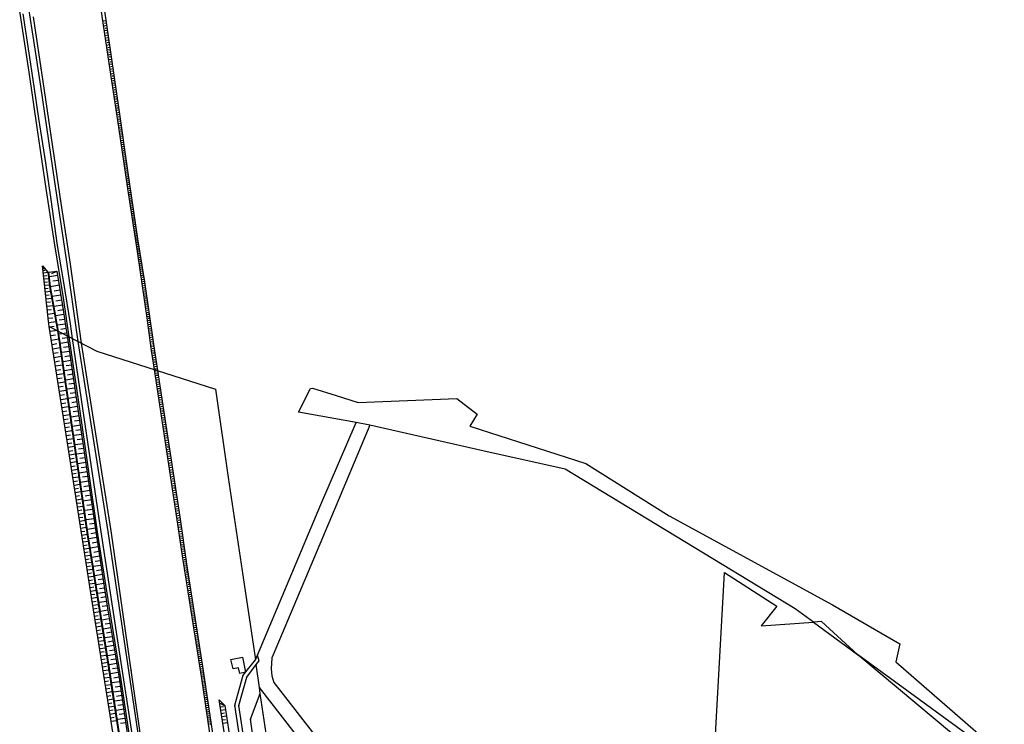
# Model space of a CAD drawing. Extents: x 3408772 to 3410442, y 5787844 to 5790056.
# Tile 79 of 80: x 3409485 to 3410003, y 5789316 to 5789686. Entities that reach past the tile are written whole.
import ezdxf

# ---------------------------------------------------------------- set-up
doc = ezdxf.new("R2010")
doc.units = 0
doc.header["$MEASUREMENT"] = 0
doc.linetypes.add('LINIENART0', pattern=[0])
doc.layers.add('NULLEBENE', color=7, linetype='Continuous')
doc.layers.add('TOP-HOEHENI', color=7, linetype='Continuous')

# ---------------------------------------------------------------- blocks, each defined once
blk = doc.blocks.new('GELAEN-109')
at = {"layer": 'NULLEBENE', "color": 1, "linetype": 'LINIENART0'}
for p, q in [((-0.188, 0.188), (0.188, -0.188)), ((-0.188, -0.188), (0.188, 0.188))]:
    blk.add_line(p, q, dxfattribs=at)

msp = doc.modelspace()

# ---------------------------------------------------------------- linework, layer by layer
at = {"layer": 'TOP-HOEHENI', "color": 95, "linetype": 'LINIENART0'}
for p, q in [((3409522.442, 5789734.483), (3409530.208, 5789684.613)), ((3409491.981, 5789675.151), (3409486.788, 5789708.912)), ((3409531.659, 5789663.225), (3409526.843, 5789696.098)), ((3409489.528, 5789658.462), (3409484.629, 5789690.57)), ((3409486.296, 5789689.204), (3409489.809, 5789666.153)), ((3409491.766, 5789687.624), (3409496.723, 5789653.488)), ((3409530.087, 5789685.5), (3409528.451, 5789685.245)), ((3409530.283, 5789684.223), (3409529.185, 5789684.064)), ((3409530.208, 5789684.613), (3409536.841, 5789638.777)), ((3409530.468, 5789682.943), (3409528.823, 5789682.705)), ((3409530.838, 5789680.389), (3409529.197, 5789680.152)), ((3409530.653, 5789681.665), (3409529.558, 5789681.507)), ((3409531.022, 5789679.114), (3409529.93, 5789678.956)), ((3409495.693, 5789651.159), (3409491.981, 5789675.151)), ((3409531.207, 5789677.84), (3409529.571, 5789677.603)), ((3409531.575, 5789675.297), (3409529.943, 5789675.06)), ((3409531.391, 5789676.568), (3409530.302, 5789676.41)), ((3409531.758, 5789674.027), (3409530.672, 5789673.87)), ((3409531.942, 5789672.759), (3409530.315, 5789672.523)), ((3409532.308, 5789670.226), (3409530.686, 5789669.991)), ((3409532.125, 5789671.492), (3409531.042, 5789671.335)), ((3409532.491, 5789668.962), (3409531.411, 5789668.806)), ((3409489.809, 5789666.153), (3409492.275, 5789649.727)), ((3409532.674, 5789667.699), (3409531.056, 5789667.465)), ((3409533.039, 5789665.178), (3409531.425, 5789664.944)), ((3409536.743, 5789629.48), (3409531.659, 5789663.225)), ((3409532.857, 5789666.438), (3409531.779, 5789666.282)), ((3409533.221, 5789663.919), (3409532.147, 5789663.763)), ((3409493.94, 5789628.217), (3409489.528, 5789658.462)), ((3409533.403, 5789662.662), (3409531.797, 5789662.429)), ((3409533.765, 5789660.161), (3409532.173, 5789659.931)), ((3409533.584, 5789661.409), (3409532.518, 5789661.255)), ((3409534.124, 5789657.678), (3409532.547, 5789657.45)), ((3409533.945, 5789658.917), (3409532.889, 5789658.764)), ((3409496.723, 5789653.488), (3409506.223, 5789589.65)), ((3409534.481, 5789655.213), (3409532.918, 5789654.986)), ((3409534.303, 5789656.443), (3409533.256, 5789656.292)), ((3409534.835, 5789652.765), (3409533.287, 5789652.541)), ((3409534.658, 5789653.987), (3409533.621, 5789653.837)), ((3409492.275, 5789649.727), (3409494.494, 5789634.116)), ((3409503.123, 5789600.785), (3409495.693, 5789651.159)), ((3409535.187, 5789650.335), (3409533.652, 5789650.113)), ((3409535.011, 5789651.548), (3409533.984, 5789651.399)), ((3409535.536, 5789647.922), (3409534.016, 5789647.702)), ((3409535.362, 5789649.126), (3409534.344, 5789648.979)), ((3409535.883, 5789645.526), (3409534.376, 5789645.308)), ((3409535.71, 5789646.722), (3409534.701, 5789646.576)), ((3409536.227, 5789643.148), (3409534.734, 5789642.932)), ((3409536.055, 5789644.335), (3409535.055, 5789644.19)), ((3409536.569, 5789640.786), (3409535.09, 5789640.572)), ((3409536.398, 5789641.965), (3409535.408, 5789641.821)), ((3409536.907, 5789638.441), (3409535.442, 5789638.232)), ((3409536.739, 5789639.612), (3409535.757, 5789639.47)), ((3409537.074, 5789637.276), (3409536.103, 5789637.137)), ((3409536.841, 5789638.777), (3409541.418, 5789606.691)), ((3409494.494, 5789634.116), (3409498.167, 5789610.815)), ((3409537.239, 5789636.116), (3409535.792, 5789635.91)), ((3409537.568, 5789633.813), (3409536.139, 5789633.61)), ((3409537.404, 5789634.962), (3409536.445, 5789634.825)), ((3409537.731, 5789632.67), (3409536.784, 5789632.535)), ((3409498.634, 5789597.299), (3409493.94, 5789628.217)), ((3409537.893, 5789631.533), (3409536.482, 5789631.331)), ((3409541.546, 5789597.205), (3409536.743, 5789629.48)), ((3409538.215, 5789629.274), (3409536.821, 5789629.075)), ((3409538.054, 5789630.401), (3409537.12, 5789630.267)), ((3409538.535, 5789627.034), (3409537.154, 5789626.837)), ((3409538.375, 5789628.152), (3409537.451, 5789628.02)), ((3409538.852, 5789624.81), (3409537.485, 5789624.615)), ((3409538.694, 5789625.92), (3409537.778, 5789625.789)), ((3409539.167, 5789622.603), (3409537.813, 5789622.409)), ((3409539.01, 5789623.704), (3409538.103, 5789623.575)), ((3409539.323, 5789621.505), (3409538.425, 5789621.377)), ((3409539.479, 5789620.412), (3409538.139, 5789620.22)), ((3409539.79, 5789618.237), (3409538.462, 5789618.048)), ((3409539.635, 5789619.322), (3409538.746, 5789619.195)), ((3409539.944, 5789617.156), (3409539.063, 5789617.03)), ((3409540.097, 5789616.079), (3409538.783, 5789615.891)), ((3409540.403, 5789613.936), (3409539.102, 5789613.75)), ((3409540.251, 5789615.005), (3409539.379, 5789614.881)), ((3409540.706, 5789611.809), (3409539.418, 5789611.625)), ((3409540.555, 5789612.871), (3409539.692, 5789612.747)), ((3409498.167, 5789610.815), (3409501.062, 5789591.48)), ((3409541.008, 5789609.698), (3409539.732, 5789609.516)), ((3409540.857, 5789610.752), (3409540.003, 5789610.63)), ((3409541.306, 5789607.603), (3409540.044, 5789607.423)), ((3409541.157, 5789608.649), (3409540.311, 5789608.528)), ((3409541.455, 5789606.561), (3409540.618, 5789606.439)), ((3409541.418, 5789606.691), (3409546.683, 5789570.736)), ((3409509.259, 5789559.964), (3409503.123, 5789600.785)), ((3409541.607, 5789605.522), (3409540.354, 5789605.339)), ((3409541.911, 5789603.45), (3409540.662, 5789603.267)), ((3409541.759, 5789604.485), (3409540.925, 5789604.363)), ((3409542.214, 5789601.383), (3409540.97, 5789601.2)), ((3409542.062, 5789602.415), (3409541.231, 5789602.294)), ((3409502.886, 5789568.633), (3409498.634, 5789597.299)), ((3409542.515, 5789599.322), (3409541.276, 5789599.14)), ((3409542.365, 5789600.351), (3409541.537, 5789600.23)), ((3409546.555, 5789564.151), (3409541.546, 5789597.205)), ((3409542.816, 5789597.266), (3409541.582, 5789597.086)), ((3409542.666, 5789598.293), (3409541.841, 5789598.173)), ((3409542.966, 5789596.242), (3409542.147, 5789596.122)), ((3409501.062, 5789591.48), (3409504.37, 5789567.242)), ((3409543.116, 5789595.221), (3409541.892, 5789595.041)), ((3409543.414, 5789593.187), (3409542.2, 5789593.01)), ((3409543.265, 5789594.202), (3409542.452, 5789594.083)), ((3409543.71, 5789591.167), (3409542.506, 5789590.99)), ((3409543.562, 5789592.175), (3409542.756, 5789592.057)), ((3409506.223, 5789589.65), (3409511.184, 5789557.584)), ((3409544.004, 5789589.158), (3409542.81, 5789588.983)), ((3409543.857, 5789590.161), (3409543.058, 5789590.044)), ((3409544.296, 5789587.162), (3409543.112, 5789586.989)), ((3409544.15, 5789588.159), (3409543.357, 5789588.043)), ((3409544.586, 5789585.178), (3409543.412, 5789585.006)), ((3409544.441, 5789586.169), (3409543.655, 5789586.054)), ((3409544.875, 5789583.207), (3409543.711, 5789583.036)), ((3409544.731, 5789584.191), (3409543.952, 5789584.077)), ((3409545.162, 5789581.247), (3409544.008, 5789581.078)), ((3409545.019, 5789582.225), (3409544.246, 5789582.112)), ((3409545.305, 5789580.272), (3409544.539, 5789580.159)), ((3409545.447, 5789579.299), (3409544.303, 5789579.132)), ((3409545.731, 5789577.364), (3409544.596, 5789577.197)), ((3409545.589, 5789578.33), (3409544.829, 5789578.219)), ((3409546.012, 5789575.44), (3409544.887, 5789575.275)), ((3409545.872, 5789576.4), (3409545.118, 5789576.29)), ((3409546.292, 5789573.528), (3409545.177, 5789573.364)), ((3409546.153, 5789574.482), (3409545.406, 5789574.373)), ((3409546.571, 5789571.628), (3409545.464, 5789571.466)), ((3409546.432, 5789572.576), (3409545.691, 5789572.468)), ((3409546.861, 5789569.737), (3409545.753, 5789569.559)), ((3409546.709, 5789570.682), (3409545.975, 5789570.574)), ((3409546.683, 5789570.736), (3409550.289, 5789548.289)), ((3409507.66, 5789539.793), (3409502.886, 5789568.633)), ((3409504.37, 5789567.242), (3409507.524, 5789548.925)), ((3409547.167, 5789567.832), (3409546.042, 5789567.652)), ((3409547.013, 5789568.787), (3409546.269, 5789568.668)), ((3409547.476, 5789565.906), (3409546.335, 5789565.723)), ((3409547.321, 5789566.872), (3409546.566, 5789566.751)), ((3409547.632, 5789564.936), (3409546.865, 5789564.813)), ((3409515.43, 5789516.823), (3409509.259, 5789559.964)), ((3409551.736, 5789529.205), (3409546.555, 5789564.151)), ((3409547.789, 5789563.96), (3409546.629, 5789563.773)), ((3409548.106, 5789561.986), (3409546.922, 5789561.796)), ((3409547.947, 5789562.976), (3409547.166, 5789562.851)), ((3409548.428, 5789559.983), (3409547.22, 5789559.789)), ((3409548.266, 5789560.988), (3409547.469, 5789560.86)), ((3409499.74, 5789527.61), (3409496.713, 5789556.713)), ((3409496.713, 5789556.713), (3409499.443, 5789553.299)), ((3409496.815, 5789555.937), (3409497.114, 5789555.967)), ((3409496.888, 5789555.24), (3409497.782, 5789555.333)), ((3409496.984, 5789554.312), (3409497.978, 5789554.415)), ((3409511.184, 5789557.584), (3409517.007, 5789516.01)), ((3409548.754, 5789557.95), (3409547.522, 5789557.752)), ((3409548.59, 5789558.97), (3409547.777, 5789558.84)), ((3409549.086, 5789555.886), (3409547.828, 5789555.684)), ((3409548.919, 5789556.922), (3409548.089, 5789556.789)), ((3409549.253, 5789554.843), (3409548.407, 5789554.707)), ((3409497.118, 5789553.029), (3409499.432, 5789553.27)), ((3409497.29, 5789551.377), (3409498.863, 5789551.54)), ((3409497.462, 5789549.72), (3409499.832, 5789549.966)), ((3409499.443, 5789553.299), (3409500.281, 5789545.714)), ((3409499.94, 5789553.354), (3409504.209, 5789553.798)), ((3409500.777, 5789545.781), (3409499.94, 5789553.354)), ((3409504.593, 5789551.544), (3409500.24, 5789550.835)), ((3409503.911, 5789553.684), (3409501.393, 5789552.419)), ((3409505.008, 5789548.993), (3409502.019, 5789548.506)), ((3409504.209, 5789553.798), (3409507.501, 5789533.57)), ((3409507.524, 5789548.925), (3409511.224, 5789526.095)), ((3409549.422, 5789553.792), (3409548.14, 5789553.586)), ((3409549.764, 5789551.666), (3409548.455, 5789551.455)), ((3409549.592, 5789552.733), (3409548.729, 5789552.594)), ((3409550.11, 5789549.508), (3409548.776, 5789549.293)), ((3409549.936, 5789550.591), (3409549.055, 5789550.449)), ((3409497.635, 5789548.058), (3409499.222, 5789548.223)), ((3409497.808, 5789546.391), (3409500.2, 5789546.64)), ((3409497.982, 5789544.72), (3409499.615, 5789544.89)), ((3409500.281, 5789545.714), (3409504.545, 5789522.433)), ((3409505.091, 5789522.152), (3409500.777, 5789545.781)), ((3409505.433, 5789546.384), (3409500.819, 5789545.633)), ((3409505.86, 5789543.759), (3409502.818, 5789543.264)), ((3409550.448, 5789547.319), (3409549.098, 5789547.123)), ((3409550.286, 5789548.417), (3409549.387, 5789548.272)), ((3409550.766, 5789545.128), (3409549.422, 5789544.933)), ((3409550.607, 5789546.222), (3409549.709, 5789546.092)), ((3409550.924, 5789544.036), (3409550.031, 5789543.907)), ((3409550.289, 5789548.289), (3409555.058, 5789515.386)), ((3409498.162, 5789542.991), (3409500.746, 5789543.259)), ((3409498.348, 5789541.202), (3409500.163, 5789541.39)), ((3409498.541, 5789539.351), (3409501.407, 5789539.649)), ((3409506.283, 5789541.156), (3409501.771, 5789540.421)), ((3409506.704, 5789538.574), (3409503.728, 5789538.09)), ((3409510.594, 5789519.315), (3409507.66, 5789539.793)), ((3409551.082, 5789542.946), (3409549.746, 5789542.753)), ((3409551.397, 5789540.773), (3409550.068, 5789540.58)), ((3409551.239, 5789541.859), (3409550.351, 5789541.73)), ((3409551.71, 5789538.609), (3409550.388, 5789538.417)), ((3409551.554, 5789539.69), (3409550.67, 5789539.562)), ((3409498.74, 5789537.436), (3409500.75, 5789537.645)), ((3409498.946, 5789535.455), (3409502.115, 5789535.785)), ((3409499.159, 5789533.406), (3409501.378, 5789533.636)), ((3409507.12, 5789536.015), (3409502.707, 5789535.296)), ((3409507.533, 5789533.476), (3409504.619, 5789533.028)), ((3409507.501, 5789533.57), (3409508.957, 5789524.098)), ((3409552.023, 5789536.453), (3409550.708, 5789536.262)), ((3409551.867, 5789537.53), (3409550.988, 5789537.402)), ((3409552.334, 5789534.306), (3409551.026, 5789534.116)), ((3409552.179, 5789535.378), (3409551.304, 5789535.252)), ((3409499.379, 5789531.285), (3409502.872, 5789531.649)), ((3409499.608, 5789529.092), (3409502.05, 5789529.346)), ((3409507.92, 5789530.96), (3409503.619, 5789530.299)), ((3409508.302, 5789528.475), (3409505.481, 5789528.042)), ((3409552.644, 5789532.167), (3409551.343, 5789531.978)), ((3409552.489, 5789533.235), (3409551.62, 5789533.109)), ((3409552.953, 5789530.037), (3409551.659, 5789529.849)), ((3409553.973, 5789512.17), (3409551.736, 5789529.205)), ((3409552.799, 5789531.101), (3409551.934, 5789530.976)), ((3409553.107, 5789528.975), (3409552.243, 5789528.85)), ((3409500.2, 5789524.661), (3409499.74, 5789527.61)), ((3409499.88, 5789526.827), (3409503.648, 5789527.415)), ((3409509.61, 5789464.56), (3409500.2, 5789524.661)), ((3409500.2, 5789524.661), (3409525.27, 5789511.82)), ((3409500.236, 5789524.545), (3409502.788, 5789524.945)), ((3409508.679, 5789526.02), (3409504.517, 5789525.38)), ((3409509.046, 5789523.594), (3409506.313, 5789523.215)), ((3409508.957, 5789524.098), (3409509.546, 5789519.856)), ((3409511.224, 5789526.095), (3409512.264, 5789518.454)), ((3409553.262, 5789527.906), (3409551.951, 5789527.716)), ((3409553.575, 5789525.743), (3409552.236, 5789525.549)), ((3409553.894, 5789523.543), (3409552.525, 5789523.345)), ((3409553.418, 5789526.829), (3409552.534, 5789526.701)), ((3409553.734, 5789524.647), (3409552.831, 5789524.517)), ((3409500.597, 5789522.237), (3409504.485, 5789522.846)), ((3409500.96, 5789519.917), (3409503.547, 5789520.322)), ((3409501.322, 5789517.608), (3409505.178, 5789518.211)), ((3409504.545, 5789522.433), (3409520.161, 5789415.109)), ((3409520.655, 5789415.185), (3409505.091, 5789522.152)), ((3409509.378, 5789521.2), (3409505.33, 5789520.637)), ((3409509.72, 5789518.813), (3409507.028, 5789518.412)), ((3409509.546, 5789519.856), (3409515.302, 5789481.241)), ((3409516.263, 5789481.384), (3409510.594, 5789519.315)), ((3409512.264, 5789518.454), (3409518.408, 5789476.829)), ((3409554.218, 5789521.307), (3409552.819, 5789521.104)), ((3409554.548, 5789519.034), (3409553.118, 5789518.827)), ((3409554.055, 5789522.43), (3409553.133, 5789522.296)), ((3409554.382, 5789520.175), (3409553.44, 5789520.038)), ((3409554.714, 5789517.883), (3409553.751, 5789517.743)), ((3409501.682, 5789515.309), (3409504.236, 5789515.709)), ((3409502.04, 5789513.022), (3409505.846, 5789513.618)), ((3409510.075, 5789516.426), (3409506.03, 5789515.823)), ((3409510.432, 5789514.035), (3409507.729, 5789513.632)), ((3409531.162, 5789416.959), (3409515.43, 5789516.823)), ((3409517.007, 5789516.01), (3409532.548, 5789417.362)), ((3409554.883, 5789516.723), (3409553.422, 5789516.511)), ((3409555.223, 5789514.374), (3409553.731, 5789514.158)), ((3409555.052, 5789515.553), (3409554.068, 5789515.41)), ((3409555.395, 5789513.185), (3409554.39, 5789513.039)), ((3409555.058, 5789515.386), (3409557.059, 5789501.543)), ((3409502.396, 5789510.745), (3409504.917, 5789511.14)), ((3409502.751, 5789508.479), (3409506.508, 5789509.067)), ((3409510.789, 5789511.641), (3409506.727, 5789511.035)), ((3409511.146, 5789509.243), (3409508.433, 5789508.838)), ((3409525.27, 5789511.82), (3409587.579, 5789491.856)), ((3409555.492, 5789502.044), (3409553.973, 5789512.17)), ((3409555.568, 5789511.986), (3409554.051, 5789511.767)), ((3409555.914, 5789509.595), (3409554.41, 5789509.377)), ((3409555.741, 5789510.789), (3409554.734, 5789510.643)), ((3409556.086, 5789508.405), (3409555.087, 5789508.261)), ((3409503.104, 5789506.224), (3409505.593, 5789506.613)), ((3409503.456, 5789503.979), (3409507.164, 5789504.56)), ((3409511.504, 5789506.841), (3409507.426, 5789506.233)), ((3409511.863, 5789504.436), (3409509.138, 5789504.03)), ((3409556.257, 5789507.219), (3409554.766, 5789507.003)), ((3409556.598, 5789504.859), (3409555.12, 5789504.645)), ((3409556.428, 5789506.037), (3409555.438, 5789505.894)), ((3409556.937, 5789502.514), (3409555.471, 5789502.302)), ((3409556.768, 5789503.684), (3409555.787, 5789503.543)), ((3409503.805, 5789501.745), (3409506.262, 5789502.13)), ((3409504.154, 5789499.522), (3409507.814, 5789500.095)), ((3409504.5, 5789497.309), (3409506.924, 5789497.688)), ((3409512.222, 5789502.027), (3409508.126, 5789501.416)), ((3409512.942, 5789497.198), (3409508.829, 5789496.585)), ((3409512.581, 5789499.614), (3409509.846, 5789499.206)), ((3409567.29, 5789424.354), (3409555.492, 5789502.044)), ((3409557.285, 5789500.184), (3409555.826, 5789499.961)), ((3409557.107, 5789501.348), (3409556.135, 5789501.199)), ((3409557.641, 5789497.856), (3409556.18, 5789497.632)), ((3409557.463, 5789499.02), (3409556.49, 5789498.872)), ((3409557.059, 5789501.543), (3409568.833, 5789424.583)), ((3409504.845, 5789495.106), (3409508.457, 5789495.672)), ((3409505.188, 5789492.914), (3409507.581, 5789493.289)), ((3409513.664, 5789492.354), (3409509.535, 5789491.738)), ((3409513.302, 5789494.778), (3409510.555, 5789494.368)), ((3409557.998, 5789495.523), (3409556.534, 5789495.3)), ((3409557.819, 5789496.69), (3409556.844, 5789496.541)), ((3409558.355, 5789493.188), (3409556.889, 5789492.964)), ((3409558.176, 5789494.356), (3409557.2, 5789494.207)), ((3409558.534, 5789492.019), (3409557.555, 5789491.87)), ((3409631.369, 5789479.733), (3409637.587, 5789492.14)), ((3409637.587, 5789492.14), (3409638.682, 5789492.293)), ((3409638.682, 5789492.293), (3409651.09, 5789488.436)), ((3409505.53, 5789490.732), (3409509.095, 5789491.29)), ((3409505.87, 5789488.561), (3409508.231, 5789488.93)), ((3409506.208, 5789486.4), (3409509.726, 5789486.95)), ((3409514.388, 5789487.495), (3409510.242, 5789486.877)), ((3409514.025, 5789489.926), (3409511.267, 5789489.515)), ((3409558.713, 5789490.85), (3409557.244, 5789490.625)), ((3409559.071, 5789488.508), (3409557.6, 5789488.283)), ((3409558.892, 5789489.679), (3409557.912, 5789489.529)), ((3409559.25, 5789487.336), (3409558.268, 5789487.186)), ((3409587.579, 5789491.856), (3409594.3, 5789445.24)), ((3409651.09, 5789488.436), (3409662.666, 5789484.836)), ((3409662.666, 5789484.836), (3409714.559, 5789486.788)), ((3409714.559, 5789486.788), (3409725.377, 5789478.681)), ((3409506.545, 5789484.249), (3409508.875, 5789484.613)), ((3409506.88, 5789482.108), (3409510.352, 5789482.651)), ((3409515.114, 5789482.622), (3409510.951, 5789482.001)), ((3409514.751, 5789485.06), (3409511.981, 5789484.648)), ((3409559.43, 5789486.163), (3409557.956, 5789485.938)), ((3409559.789, 5789483.815), (3409558.312, 5789483.59)), ((3409559.609, 5789484.99), (3409558.626, 5789484.839)), ((3409559.969, 5789482.64), (3409558.983, 5789482.49)), ((3409507.214, 5789479.977), (3409509.513, 5789480.337)), ((3409507.546, 5789477.856), (3409510.971, 5789478.393)), ((3409515.835, 5789477.735), (3409511.661, 5789477.122)), ((3409515.476, 5789480.179), (3409512.696, 5789479.771)), ((3409515.302, 5789481.241), (3409524.909, 5789415.781)), ((3409525.698, 5789415.559), (3409516.263, 5789481.384)), ((3409518.408, 5789476.829), (3409527.328, 5789416.701)), ((3409560.149, 5789481.464), (3409558.669, 5789481.238)), ((3409560.509, 5789479.11), (3409559.027, 5789478.883)), ((3409560.329, 5789480.288), (3409559.342, 5789480.137)), ((3409560.869, 5789476.752), (3409559.385, 5789476.525)), ((3409560.689, 5789477.932), (3409559.7, 5789477.78)), ((3409661.578, 5789474.209), (3409631.369, 5789479.733)), ((3409725.377, 5789478.681), (3409721.386, 5789472.352)), ((3409507.876, 5789475.746), (3409510.145, 5789476.101)), ((3409508.205, 5789473.645), (3409511.585, 5789474.174)), ((3409508.532, 5789471.554), (3409510.771, 5789471.905)), ((3409516.553, 5789472.841), (3409512.373, 5789472.228)), ((3409516.194, 5789475.289), (3409513.409, 5789474.88)), ((3409561.231, 5789474.392), (3409559.744, 5789474.164)), ((3409561.05, 5789475.572), (3409560.06, 5789475.421)), ((3409561.592, 5789472.028), (3409560.103, 5789471.8)), ((3409561.411, 5789473.21), (3409560.419, 5789473.058)), ((3409643.05, 5789431.053), (3409661.578, 5789474.209)), ((3409668.82, 5789472.809), (3409649.987, 5789428.129)), ((3409668.82, 5789472.809), (3409661.578, 5789474.209)), ((3409728.31, 5789459.393), (3409668.82, 5789472.809)), ((3409721.386, 5789472.352), (3409782.555, 5789452.705)), ((3409508.858, 5789469.473), (3409512.193, 5789469.995)), ((3409509.182, 5789467.402), (3409511.391, 5789467.748)), ((3409517.272, 5789467.943), (3409513.086, 5789467.329)), ((3409516.912, 5789470.393), (3409514.124, 5789469.984)), ((3409561.954, 5789469.661), (3409560.462, 5789469.432)), ((3409561.773, 5789470.845), (3409560.779, 5789470.692)), ((3409562.317, 5789467.29), (3409560.822, 5789467.062)), ((3409562.136, 5789468.476), (3409561.14, 5789468.323)), ((3409562.499, 5789466.104), (3409561.501, 5789465.951)), ((3409509.505, 5789465.341), (3409512.795, 5789465.856)), ((3409522.47, 5789382.45), (3409509.61, 5789464.56)), ((3409509.826, 5789463.289), (3409512.005, 5789463.631)), ((3409510.146, 5789461.248), (3409513.392, 5789461.756)), ((3409517.992, 5789463.039), (3409513.8, 5789462.424)), ((3409517.632, 5789465.492), (3409514.839, 5789465.082)), ((3409562.68, 5789464.917), (3409561.183, 5789464.687)), ((3409563.044, 5789462.54), (3409561.544, 5789462.31)), ((3409562.862, 5789463.729), (3409561.863, 5789463.576)), ((3409563.226, 5789461.35), (3409562.225, 5789461.197)), ((3409510.465, 5789459.215), (3409512.614, 5789459.552)), ((3409510.781, 5789457.193), (3409513.983, 5789457.694)), ((3409518.712, 5789458.13), (3409514.514, 5789457.514)), ((3409518.352, 5789460.585), (3409515.555, 5789460.175)), ((3409519.073, 5789455.673), (3409516.272, 5789455.262)), ((3409563.408, 5789460.16), (3409561.905, 5789459.93)), ((3409563.773, 5789457.776), (3409562.267, 5789457.546)), ((3409563.59, 5789458.968), (3409562.588, 5789458.815)), ((3409563.955, 5789456.584), (3409562.951, 5789456.43)), ((3409771.544, 5789449.642), (3409728.31, 5789459.393)), ((3409511.097, 5789455.18), (3409513.216, 5789455.512)), ((3409511.41, 5789453.177), (3409514.568, 5789453.671)), ((3409511.723, 5789451.183), (3409513.814, 5789451.51)), ((3409519.433, 5789453.215), (3409515.23, 5789452.598)), ((3409519.794, 5789450.756), (3409516.99, 5789450.345)), ((3409564.138, 5789455.39), (3409562.63, 5789455.159)), ((3409564.503, 5789453), (3409562.993, 5789452.769)), ((3409564.32, 5789454.195), (3409563.314, 5789454.041)), ((3409564.869, 5789450.607), (3409563.356, 5789450.376)), ((3409564.686, 5789451.804), (3409563.678, 5789451.65)), ((3409782.555, 5789452.705), (3409826.313, 5789425.184)), ((3409512.033, 5789449.198), (3409515.148, 5789449.686)), ((3409512.343, 5789447.224), (3409514.405, 5789447.547)), ((3409512.651, 5789445.258), (3409515.723, 5789445.739)), ((3409520.155, 5789448.296), (3409515.946, 5789447.678)), ((3409520.517, 5789445.834), (3409517.708, 5789445.422)), ((3409565.236, 5789448.211), (3409563.72, 5789447.979)), ((3409565.053, 5789449.409), (3409564.043, 5789449.255)), ((3409565.603, 5789445.811), (3409564.085, 5789445.579)), ((3409565.419, 5789447.011), (3409564.408, 5789446.857)), ((3409829.712, 5789414.436), (3409771.544, 5789449.642)), ((3409512.957, 5789443.302), (3409514.991, 5789443.62)), ((3409513.262, 5789441.355), (3409516.291, 5789441.829)), ((3409520.878, 5789443.371), (3409516.662, 5789442.752)), ((3409521.24, 5789440.906), (3409518.427, 5789440.493)), ((3409565.971, 5789443.408), (3409564.45, 5789443.176)), ((3409565.787, 5789444.61), (3409564.774, 5789444.455)), ((3409566.339, 5789441.002), (3409564.815, 5789440.769)), ((3409566.155, 5789442.206), (3409565.14, 5789442.051)), ((3409594.3, 5789445.24), (3409601.65, 5789396.165)), ((3409513.565, 5789439.417), (3409515.571, 5789439.731)), ((3409513.867, 5789437.488), (3409516.855, 5789437.956)), ((3409514.168, 5789435.569), (3409516.146, 5789435.879)), ((3409521.602, 5789438.44), (3409517.38, 5789437.821)), ((3409521.964, 5789435.973), (3409519.147, 5789435.56)), ((3409566.707, 5789438.593), (3409565.181, 5789438.36)), ((3409566.523, 5789439.798), (3409565.506, 5789439.643)), ((3409567.076, 5789436.181), (3409565.547, 5789435.947)), ((3409566.892, 5789437.387), (3409565.873, 5789437.231)), ((3409567.261, 5789434.973), (3409566.241, 5789434.817)), ((3409514.467, 5789433.659), (3409517.413, 5789434.12)), ((3409514.765, 5789431.757), (3409516.715, 5789432.063)), ((3409515.061, 5789429.865), (3409517.966, 5789430.32)), ((3409522.326, 5789433.505), (3409518.098, 5789432.884)), ((3409522.689, 5789431.035), (3409519.868, 5789430.621)), ((3409567.446, 5789433.765), (3409565.914, 5789433.53)), ((3409567.816, 5789431.346), (3409566.282, 5789431.111)), ((3409567.631, 5789432.556), (3409566.609, 5789432.399)), ((3409568.001, 5789430.135), (3409566.978, 5789429.978)), ((3409609.769, 5789351.911), (3409643.05, 5789431.053)), ((3409515.356, 5789427.982), (3409517.279, 5789428.283)), ((3409515.65, 5789426.108), (3409518.514, 5789426.556)), ((3409523.051, 5789428.564), (3409518.817, 5789427.942)), ((3409523.414, 5789426.091), (3409520.589, 5789425.676)), ((3409568.187, 5789428.923), (3409566.65, 5789428.688)), ((3409568.558, 5789426.497), (3409567.018, 5789426.262)), ((3409568.372, 5789427.711), (3409567.347, 5789427.554)), ((3409568.744, 5789425.283), (3409567.716, 5789425.126)), ((3409568.833, 5789424.583), (3409572.364, 5789399.967)), ((3409649.987, 5789428.129), (3409617.923, 5789352.055)), ((3409826.313, 5789425.184), (3409912.272, 5789378.379)), ((3409515.942, 5789424.242), (3409517.838, 5789424.539)), ((3409516.233, 5789422.386), (3409519.056, 5789422.828)), ((3409516.522, 5789420.538), (3409518.391, 5789420.83)), ((3409523.777, 5789423.617), (3409519.537, 5789422.995)), ((3409524.14, 5789421.142), (3409521.312, 5789420.727)), ((3409570.359, 5789404.174), (3409567.29, 5789424.354)), ((3409568.925, 5789424.068), (3409567.385, 5789423.847)), ((3409569.272, 5789421.651), (3409567.752, 5789421.433)), ((3409569.099, 5789422.856), (3409568.079, 5789422.71)), ((3409569.444, 5789420.452), (3409568.437, 5789420.308)), ((3409516.81, 5789418.699), (3409519.594, 5789419.135)), ((3409517.097, 5789416.868), (3409518.939, 5789417.157)), ((3409517.382, 5789415.047), (3409520.126, 5789415.477)), ((3409520.161, 5789415.109), (3409531.43, 5789344.915)), ((3409524.504, 5789418.666), (3409520.258, 5789418.042)), ((3409531.924, 5789344.992), (3409520.655, 5789415.185)), ((3409524.868, 5789416.188), (3409522.035, 5789415.772)), ((3409524.909, 5789415.781), (3409530.643, 5789377.653)), ((3409531.631, 5789377.81), (3409525.698, 5789415.559)), ((3409527.328, 5789416.701), (3409536.146, 5789359.498)), ((3409554.094, 5789263.118), (3409531.162, 5789416.959)), ((3409532.548, 5789417.362), (3409557.331, 5789244.923)), ((3409569.615, 5789419.26), (3409568.115, 5789419.045)), ((3409569.955, 5789416.893), (3409568.475, 5789416.681)), ((3409569.785, 5789418.073), (3409568.792, 5789417.931)), ((3409570.291, 5789414.551), (3409568.831, 5789414.342)), ((3409570.123, 5789415.719), (3409569.143, 5789415.578)), ((3409892.641, 5789376.347), (3409829.712, 5789414.436)), ((3409517.667, 5789413.23), (3409519.496, 5789413.516)), ((3409517.952, 5789411.41), (3409520.703, 5789411.84)), ((3409518.237, 5789409.586), (3409520.076, 5789409.874)), ((3409525.238, 5789413.713), (3409521.011, 5789413.077)), ((3409525.608, 5789411.25), (3409522.806, 5789410.828)), ((3409570.623, 5789412.233), (3409569.183, 5789412.026)), ((3409570.457, 5789413.389), (3409569.49, 5789413.25)), ((3409570.952, 5789409.939), (3409569.531, 5789409.735)), ((3409570.788, 5789411.083), (3409569.834, 5789410.946)), ((3409518.523, 5789407.76), (3409521.288, 5789408.193)), ((3409518.81, 5789405.931), (3409520.658, 5789406.22)), ((3409519.097, 5789404.099), (3409521.876, 5789404.534)), ((3409525.977, 5789408.797), (3409521.799, 5789408.168)), ((3409526.71, 5789403.923), (3409522.58, 5789403.302)), ((3409526.345, 5789406.354), (3409523.575, 5789405.938)), ((3409571.278, 5789407.669), (3409569.876, 5789407.468)), ((3409571.115, 5789408.801), (3409570.174, 5789408.666)), ((3409571.6, 5789405.422), (3409570.217, 5789405.224)), ((3409580.406, 5789339.66), (3409570.359, 5789404.174)), ((3409571.439, 5789406.543), (3409570.511, 5789406.409)), ((3409571.76, 5789404.307), (3409570.844, 5789404.176)), ((3409519.384, 5789402.263), (3409521.242, 5789402.554)), ((3409519.672, 5789400.425), (3409522.465, 5789400.862)), ((3409519.961, 5789398.583), (3409521.827, 5789398.876)), ((3409527.437, 5789399.091), (3409523.355, 5789398.477)), ((3409527.074, 5789401.502), (3409524.337, 5789401.09)), ((3409571.919, 5789403.2), (3409570.559, 5789403.005)), ((3409572.233, 5789401.009), (3409570.899, 5789400.817)), ((3409572.077, 5789402.1), (3409571.179, 5789401.971)), ((3409572.556, 5789398.848), (3409571.238, 5789398.643)), ((3409572.388, 5789399.925), (3409571.508, 5789399.799)), ((3409572.364, 5789399.967), (3409581.142, 5789343.694)), ((3409520.25, 5789396.739), (3409523.057, 5789397.178)), ((3409520.539, 5789394.891), (3409522.415, 5789395.185)), ((3409520.829, 5789393.04), (3409523.65, 5789393.482)), ((3409528.157, 5789394.301), (3409524.122, 5789393.694)), ((3409527.798, 5789396.691), (3409525.092, 5789396.284)), ((3409572.892, 5789396.694), (3409571.574, 5789396.488)), ((3409572.724, 5789397.771), (3409571.845, 5789397.634)), ((3409573.228, 5789394.538), (3409571.909, 5789394.333)), ((3409573.06, 5789395.616), (3409572.181, 5789395.479)), ((3409601.65, 5789396.165), (3409608.72, 5789349.424)), ((3409850.258, 5789302.734), (3409855.408, 5789395.438)), ((3409855.408, 5789395.438), (3409882.97, 5789377.624)), ((3409521.119, 5789391.186), (3409523.005, 5789391.481)), ((3409521.41, 5789389.329), (3409524.246, 5789389.773)), ((3409528.871, 5789389.552), (3409524.884, 5789388.953)), ((3409528.515, 5789391.921), (3409525.841, 5789391.519)), ((3409573.565, 5789392.382), (3409572.245, 5789392.177)), ((3409573.396, 5789393.46), (3409572.517, 5789393.323)), ((3409573.901, 5789390.226), (3409572.581, 5789390.02)), ((3409573.733, 5789391.304), (3409572.853, 5789391.167)), ((3409574.069, 5789389.147), (3409573.189, 5789389.01)), ((3409521.701, 5789387.469), (3409523.596, 5789387.766)), ((3409521.993, 5789385.606), (3409524.843, 5789386.052)), ((3409522.286, 5789383.739), (3409524.19, 5789384.038)), ((3409529.579, 5789384.845), (3409525.638, 5789384.252)), ((3409529.226, 5789387.193), (3409526.583, 5789386.796)), ((3409574.238, 5789388.069), (3409572.917, 5789387.863)), ((3409574.574, 5789385.911), (3409573.253, 5789385.705)), ((3409574.406, 5789386.99), (3409573.525, 5789386.852)), ((3409574.911, 5789383.752), (3409573.589, 5789383.546)), ((3409574.743, 5789384.831), (3409573.861, 5789384.694)), ((3409535.81, 5789297.22), (3409522.47, 5789382.45)), ((3409522.578, 5789381.87), (3409525.442, 5789382.318)), ((3409522.871, 5789379.997), (3409524.786, 5789380.297)), ((3409523.165, 5789378.121), (3409526.044, 5789378.572)), ((3409530.281, 5789380.178), (3409526.386, 5789379.592)), ((3409529.931, 5789382.506), (3409527.319, 5789382.113)), ((3409575.248, 5789381.593), (3409573.925, 5789381.386)), ((3409575.079, 5789382.672), (3409574.198, 5789382.535)), ((3409575.585, 5789379.433), (3409574.262, 5789379.226)), ((3409575.416, 5789380.513), (3409574.534, 5789380.375)), ((3409575.753, 5789378.353), (3409574.871, 5789378.215)), ((3409912.272, 5789378.379), (3409947.695, 5789357.847)), ((3409523.459, 5789376.242), (3409525.383, 5789376.543)), ((3409523.754, 5789374.359), (3409526.647, 5789374.812)), ((3409524.049, 5789372.474), (3409525.983, 5789372.776)), ((3409531.008, 5789375.551), (3409527.138, 5789374.91)), ((3409530.63, 5789377.859), (3409528.049, 5789377.471)), ((3409531.391, 5789373.238), (3409528.804, 5789372.809)), ((3409530.643, 5789377.653), (3409537.072, 5789338.837)), ((3409538.059, 5789338.992), (3409531.631, 5789377.81)), ((3409575.922, 5789377.272), (3409574.598, 5789377.066)), ((3409576.259, 5789375.111), (3409574.935, 5789374.904)), ((3409576.09, 5789376.192), (3409575.208, 5789376.054)), ((3409576.596, 5789372.949), (3409575.272, 5789372.742)), ((3409576.427, 5789374.03), (3409575.545, 5789373.892)), ((3409882.97, 5789377.624), (3409874.632, 5789367.393)), ((3409902.282, 5789369.295), (3409892.641, 5789376.347)), ((3409524.345, 5789370.585), (3409527.253, 5789371.04)), ((3409524.641, 5789368.693), (3409526.585, 5789368.997)), ((3409531.775, 5789370.92), (3409527.882, 5789370.275)), ((3409532.16, 5789368.597), (3409529.557, 5789368.165)), ((3409576.933, 5789370.786), (3409575.608, 5789370.58)), ((3409576.765, 5789371.868), (3409575.881, 5789371.73)), ((3409577.271, 5789368.623), (3409575.945, 5789368.416)), ((3409577.102, 5789369.705), (3409576.219, 5789369.567)), ((3409874.632, 5789367.393), (3409902.282, 5789369.295)), ((3409906.534, 5789369.588), (3409902.282, 5789369.295)), ((3409902.282, 5789369.295), (3409925.472, 5789352.334)), ((3409925.472, 5789352.334), (3409906.534, 5789369.588)), ((3409524.937, 5789366.797), (3409527.861, 5789367.255)), ((3409525.235, 5789364.899), (3409527.188, 5789365.205)), ((3409525.532, 5789362.997), (3409528.47, 5789363.457)), ((3409532.545, 5789366.268), (3409528.63, 5789365.62)), ((3409532.932, 5789363.935), (3409530.314, 5789363.502)), ((3409577.608, 5789366.459), (3409576.282, 5789366.252)), ((3409577.44, 5789367.541), (3409576.556, 5789367.403)), ((3409577.946, 5789364.295), (3409576.619, 5789364.088)), ((3409577.777, 5789365.377), (3409576.893, 5789365.239)), ((3409578.115, 5789363.212), (3409577.23, 5789363.074)), ((3409525.83, 5789361.092), (3409527.794, 5789361.399)), ((3409526.129, 5789359.183), (3409529.082, 5789359.645)), ((3409526.428, 5789357.271), (3409528.402, 5789357.58)), ((3409533.319, 5789361.597), (3409529.38, 5789360.945)), ((3409533.707, 5789359.254), (3409531.073, 5789358.818)), ((3409536.146, 5789359.498), (3409547.037, 5789287.979)), ((3409578.284, 5789362.129), (3409576.957, 5789361.922)), ((3409578.622, 5789359.963), (3409577.294, 5789359.756)), ((3409578.453, 5789361.046), (3409577.568, 5789360.908)), ((3409578.96, 5789357.797), (3409577.631, 5789357.59)), ((3409578.791, 5789358.88), (3409577.905, 5789358.742)), ((3409947.695, 5789357.847), (3409945.557, 5789348.425)), ((3409526.728, 5789355.356), (3409529.696, 5789355.821)), ((3409527.028, 5789353.438), (3409529.012, 5789353.749)), ((3409534.096, 5789356.905), (3409530.134, 5789356.249)), ((3409534.877, 5789352.193), (3409530.891, 5789351.533)), ((3409534.486, 5789354.552), (3409531.837, 5789354.113)), ((3409579.298, 5789355.63), (3409577.969, 5789355.422)), ((3409579.129, 5789356.713), (3409578.243, 5789356.575)), ((3409579.636, 5789353.462), (3409578.306, 5789353.254)), ((3409579.467, 5789354.546), (3409578.581, 5789354.408)), ((3409579.805, 5789352.377), (3409578.919, 5789352.239)), ((3409617.923, 5789352.055), (3409617.271, 5789350.508)), ((3409990.264, 5789304.944), (3409925.472, 5789352.334)), ((3409925.472, 5789352.334), (3409926.616, 5789351.292)), ((3409527.329, 5789351.517), (3409530.312, 5789351.983)), ((3409527.63, 5789349.592), (3409529.624, 5789349.904)), ((3409527.932, 5789347.663), (3409530.931, 5789348.133)), ((3409535.66, 5789347.461), (3409531.651, 5789346.797)), ((3409535.268, 5789349.83), (3409532.603, 5789349.388)), ((3409579.974, 5789351.293), (3409578.644, 5789351.086)), ((3409580.313, 5789349.124), (3409578.982, 5789348.916)), ((3409580.143, 5789350.209), (3409579.257, 5789350.07)), ((3409580.651, 5789346.954), (3409579.32, 5789346.746)), ((3409580.482, 5789348.039), (3409579.595, 5789347.901)), ((3409595.761, 5789349.645), (3409601.76, 5789350.924)), ((3409596.851, 5789344.629), (3409595.761, 5789349.645)), ((3409601.76, 5789350.924), (3409603.454, 5789342.876)), ((3409602.275, 5789341.322), (3409608.72, 5789349.424)), ((3409604.093, 5789340.314), (3409609.087, 5789346.914)), ((3409608.72, 5789349.424), (3409609.769, 5789351.911)), ((3409609.087, 5789346.914), (3409610.598, 5789348.912)), ((3409610.831, 5789334.981), (3409609.087, 5789346.914)), ((3409610.598, 5789348.912), (3409609.769, 5789351.911)), ((3409617.271, 5789350.508), (3409616.994, 5789344.793)), ((3409926.616, 5789351.292), (3409975.809, 5789310.25)), ((3409945.557, 5789348.425), (3410002.626, 5789298.818)), ((3409528.235, 5789345.732), (3409530.238, 5789346.046)), ((3409528.537, 5789343.797), (3409531.546, 5789344.268)), ((3409528.84, 5789341.865), (3409530.839, 5789342.178)), ((3409531.43, 5789344.915), (3409541.832, 5789276.354)), ((3409542.327, 5789276.423), (3409531.924, 5789344.992)), ((3409536.449, 5789342.702), (3409532.391, 5789342.03)), ((3409536.054, 5789345.087), (3409533.37, 5789344.643)), ((3409580.99, 5789344.783), (3409579.658, 5789344.576)), ((3409580.82, 5789345.869), (3409579.933, 5789345.73)), ((3409581.321, 5789342.613), (3409579.994, 5789342.415)), ((3409581.159, 5789343.698), (3409580.271, 5789343.559)), ((3409581.142, 5789343.694), (3409589.281, 5789289.103)), ((3409599.783, 5789345.264), (3409596.851, 5789344.629)), ((3409600.42, 5789342.237), (3409599.783, 5789345.264)), ((3409603.454, 5789342.876), (3409600.42, 5789342.237)), ((3409616.994, 5789344.793), (3409617.358, 5789341.092)), ((3409529.141, 5789339.937), (3409532.132, 5789340.406)), ((3409529.443, 5789338.014), (3409531.43, 5789338.325)), ((3409529.743, 5789336.094), (3409532.716, 5789336.559)), ((3409537.23, 5789337.887), (3409533.112, 5789337.281)), ((3409536.846, 5789340.303), (3409534.119, 5789339.851)), ((3409537.072, 5789338.837), (3409546.157, 5789277.035)), ((3409547.148, 5789277.17), (3409538.059, 5789338.992)), ((3409581.643, 5789340.456), (3409580.33, 5789340.26)), ((3409590.624, 5789270.8), (3409580.406, 5789339.66)), ((3409581.482, 5789341.532), (3409580.603, 5789341.401)), ((3409581.962, 5789338.312), (3409580.653, 5789338.117)), ((3409581.803, 5789339.384), (3409580.93, 5789339.254)), ((3409582.122, 5789337.24), (3409581.249, 5789337.11)), ((3409597.809, 5789325.545), (3409602.275, 5789341.322)), ((3409599.907, 5789325.399), (3409604.093, 5789340.314)), ((3409617.358, 5789341.092), (3409618.412, 5789337.538)), ((3409618.412, 5789337.538), (3409664.448, 5789278.104)), ((3409530.043, 5789334.178), (3409532.019, 5789334.487)), ((3409530.342, 5789332.266), (3409533.297, 5789332.728)), ((3409537.94, 5789333.054), (3409533.844, 5789332.452)), ((3409537.586, 5789335.468), (3409534.847, 5789335.065)), ((3409582.282, 5789336.167), (3409580.971, 5789335.972)), ((3409582.602, 5789334.02), (3409581.29, 5789333.825)), ((3409582.442, 5789335.094), (3409581.568, 5789334.963)), ((3409582.923, 5789331.872), (3409581.609, 5789331.676)), ((3409582.762, 5789332.946), (3409581.887, 5789332.816)), ((3409606.058, 5789318.18), (3409611.226, 5789331.747)), ((3409664.498, 5789265.714), (3409610.831, 5789334.981)), ((3409611.226, 5789331.747), (3409610.831, 5789334.981)), ((3409621.519, 5789262.269), (3409611.226, 5789331.747)), ((3409530.641, 5789330.358), (3409532.605, 5789330.665)), ((3409530.939, 5789328.453), (3409533.876, 5789328.913)), ((3409531.236, 5789326.553), (3409533.188, 5789326.858)), ((3409538.648, 5789328.24), (3409534.574, 5789327.642)), ((3409538.295, 5789330.645), (3409535.571, 5789330.244)), ((3409583.243, 5789329.721), (3409581.928, 5789329.525)), ((3409583.083, 5789330.797), (3409582.207, 5789330.666)), ((3409583.564, 5789327.569), (3409582.247, 5789327.372)), ((3409583.404, 5789328.645), (3409582.526, 5789328.514)), ((3409583.725, 5789326.492), (3409582.846, 5789326.361)), ((3409606.586, 5789218.635), (3409589.561, 5789328.37)), ((3409589.561, 5789328.37), (3409592.559, 5789325.517)), ((3409589.85, 5789326.622), (3409592.629, 5789325.176)), ((3409589.909, 5789327.987), (3409591.713, 5789326.177)), ((3409591.169, 5789326.788), (3409592.602, 5789325.349)), ((3409531.533, 5789324.656), (3409534.452, 5789325.113)), ((3409531.829, 5789322.764), (3409533.769, 5789323.068)), ((3409532.125, 5789320.875), (3409535.026, 5789321.329)), ((3409539.353, 5789323.446), (3409535.301, 5789322.851)), ((3409539.001, 5789325.841), (3409536.292, 5789325.443)), ((3409539.704, 5789321.057), (3409537.01, 5789320.661)), ((3409583.885, 5789325.415), (3409582.567, 5789325.218)), ((3409584.207, 5789323.259), (3409582.887, 5789323.062)), ((3409584.046, 5789324.337), (3409583.167, 5789324.206)), ((3409584.528, 5789321.101), (3409583.207, 5789320.904)), ((3409584.368, 5789322.18), (3409583.487, 5789322.049)), ((3409590.148, 5789324.702), (3409591.81, 5789324.96)), ((3409590.413, 5789322.993), (3409592.902, 5789323.379)), ((3409590.678, 5789321.286), (3409592.333, 5789321.543)), ((3409591.993, 5789326.004), (3409592.394, 5789325.602)), ((3409592.559, 5789325.517), (3409597.512, 5789292.937)), ((3409608.682, 5789254.95), (3409597.809, 5789325.545)), ((3409627.908, 5789141.025), (3409599.907, 5789325.399)), ((3409532.42, 5789318.99), (3409534.348, 5789319.292)), ((3409532.714, 5789317.11), (3409535.598, 5789317.561)), ((3409540.055, 5789318.672), (3409536.025, 5789318.079)), ((3409540.404, 5789316.292), (3409537.725, 5789315.898)), ((3409584.85, 5789318.941), (3409583.528, 5789318.744)), ((3409584.689, 5789320.021), (3409583.808, 5789319.89)), ((3409585.173, 5789316.78), (3409583.849, 5789316.583)), ((3409585.012, 5789317.861), (3409584.129, 5789317.729)), ((3409590.942, 5789319.582), (3409593.421, 5789319.967)), ((3409591.206, 5789317.88), (3409592.855, 5789318.136)), ((3409591.47, 5789316.18), (3409593.938, 5789316.563)), ((3409615.149, 5789256.387), (3409606.058, 5789318.18)), ((3409585.334, 5789315.699), (3409584.451, 5789315.567))]:
    msp.add_line(p, q, dxfattribs=at)

# ---------------------------------------------------------------- block references
at = {"layer": 'TOP-HOEHENI', "xscale": 0.333, "yscale": 0.333}
for p, rotation in [((3409495.712, 5789660.447), 278.5000000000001), ((3409500.836, 5789625.824), 278.5000000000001), ((3409505.983, 5789591.204), 278.8), ((3409511.32, 5789556.614), 278), ((3409516.175, 5789521.952), 278), ((3409522.314, 5789482.321), 279), ((3409527.761, 5789447.747), 278.4), ((3409533.165, 5789413.167), 279), ((3409538.25, 5789378.542), 278.4), ((3409543.337, 5789343.916), 278.4)]:
    msp.add_blockref('GELAEN-109', p, dxfattribs=dict(at, rotation=rotation))
for p in [(3409661.578, 5789474.209), (3409668.82, 5789472.809), (3409902.282, 5789369.295), (3409925.472, 5789352.334), (3409608.72, 5789349.424), (3409609.087, 5789346.914), (3409609.769, 5789351.911), (3409610.598, 5789348.912), (3409602.275, 5789341.322), (3409604.093, 5789340.314), (3409610.831, 5789334.981), (3409611.226, 5789331.747), (3409597.809, 5789325.545), (3409599.907, 5789325.399), (3409606.058, 5789318.18)]:
    msp.add_blockref('GELAEN-109', p, dxfattribs=at)

doc.saveas('drawing.dxf')
